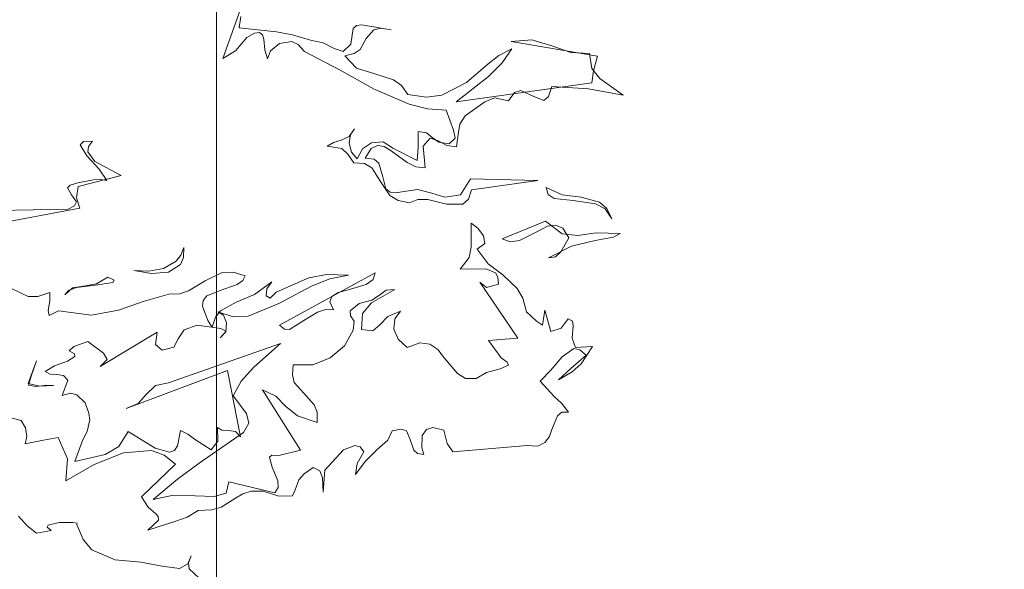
# Model space of a CAD drawing. Header units: millimetres. Extents: x -409347 to -76892, y 286088 to 1850972.
# Tile 19 of 256: x -299545 to -293900, y 428892 to 432039. Entities that reach past the tile are written whole.
import ezdxf

# ---------------------------------------------------------------- set-up
doc = ezdxf.new("R2010")
doc.units = ezdxf.units.MM
doc.linetypes.add('DGN Style 2', pattern=[3.08948, 1.853688, -1.235792])
for name, color, linetype, lineweight in [('a_drzewa 2', 7, 'Continuous', 0), ('A_P_BEMA_100_X_B', 181, 'Continuous', 0), ('A_P_WAND_BET_A_X', 25, 'Continuous', 0), ('A_P_WAND_BET_V_X', 131, 'DGN Style 2', 0)]:
    doc.layers.add(name, color=color, linetype=linetype, lineweight=lineweight)

msp = doc.modelspace()

# ---------------------------------------------------------------- linework, layer by layer
at = {"layer": 'a_drzewa 2'}
for p, q in [((-298379.7, 431816.7), (-298261.1, 432147.1)), ((-298276.9, 432057.6), (-298286, 431992.2)), ((-297614.3, 432005.6), (-297585.4, 432011)), ((-297585.4, 432011), (-297415.4, 431981.5)), ((-298286, 431992.2), (-298072.5, 431969.3)), ((-298198.2, 431961.5), (-298243.1, 431937.1)), ((-298169.3, 431966.9), (-298198.2, 431961.5)), ((-298153.5, 431953.6), (-298169.3, 431966.9)), ((-298072.5, 431969.3), (-297980.1, 431953.7)), ((-297646.4, 431900), (-297633.5, 431989.3)), ((-297633.5, 431989.3), (-297614.3, 432005.6)), ((-297515.3, 431981.8), (-297558, 431931.1)), ((-297475, 431991.1), (-297515.3, 431981.8)), ((-297415.4, 431981.5), (-297475, 431991.1)), ((-298243.1, 431937.1), (-298307.1, 431861.1)), ((-298145.4, 431927.8), (-298153.5, 431953.6)), ((-298140.1, 431866.6), (-298145.4, 431927.8)), ((-298055.1, 431903.2), (-298107.3, 431860.6)), ((-297985.6, 431915.1), (-298055.1, 431903.2)), ((-297948.9, 431897.6), (-297985.6, 431915.1)), ((-297980.1, 431953.7), (-297877.4, 431921.4)), ((-297877.4, 431921.4), (-297805.7, 431907)), ((-297805.7, 431907), (-297741.2, 431874.3)), ((-297689.8, 431858.1), (-297646.4, 431900)), ((-297558, 431931.1), (-297593.8, 431869.3)), ((-296727.9, 431914), (-296608.3, 431924.2)), ((-296233, 431830), (-296727.9, 431914)), ((-296608.3, 431924.2), (-296493.8, 431889.9)), ((-298307.1, 431861.1), (-298379.7, 431816.7)), ((-298124, 431815.1), (-298140.1, 431866.6)), ((-298107.3, 431860.6), (-298124, 431815.1)), ((-297913, 431856.6), (-297948.9, 431897.6)), ((-297707.1, 431750.8), (-297913, 431856.6)), ((-297741.2, 431874.3), (-297689.8, 431858.1)), ((-297627.1, 431845.8), (-297681.8, 431832.4)), ((-297593.8, 431869.3), (-297627.1, 431845.8)), ((-296797.5, 431834.6), (-296724.4, 431873.1)), ((-296724.4, 431873.1), (-296779.2, 431792)), ((-296493.8, 431889.9), (-296384.7, 431852.2)), ((-296384.7, 431852.2), (-296278.5, 431846.6)), ((-296278.5, 431846.6), (-296265.2, 431759.6)), ((-297681.8, 431832.4), (-297614, 431761.8)), ((-296860.9, 431785.1), (-296797.5, 431834.6)), ((-296779.2, 431792), (-296857.8, 431714.8)), ((-296255.2, 431745.8), (-296233, 431830)), ((-297512.6, 431641.1), (-297707.1, 431750.8)), ((-297614, 431761.8), (-297508.4, 431729.7)), ((-297508.4, 431729.7), (-297402.6, 431694.6)), ((-296984.2, 431680.5), (-296860.9, 431785.1)), ((-296265.2, 431759.6), (-296219.1, 431701.9)), ((-296264, 431677.5), (-296255.2, 431745.8)), ((-297402.6, 431694.6), (-297355.9, 431663.4)), ((-297124.8, 431606.8), (-296984.2, 431680.5)), ((-296857.8, 431714.8), (-297042.3, 431569.7)), ((-297042.3, 431569.7), (-296264, 431677.5)), ((-296219.1, 431701.9), (-296084.7, 431607.6)), ((-297311.4, 431555.5), (-297512.6, 431641.1)), ((-297355.9, 431663.4), (-297319, 431610.7)), ((-296708.8, 431621.8), (-296743, 431574.8)), ((-296671.6, 431633.8), (-296708.8, 431621.8)), ((-296601.3, 431601.6), (-296671.6, 431633.8)), ((-296494.5, 431657.7), (-296513, 431600.3)), ((-296284.6, 431643.4), (-296494.5, 431657.7)), ((-296084.7, 431607.6), (-296284.6, 431643.4)), ((-297319, 431610.7), (-297212, 431596.3)), ((-297212, 431596.3), (-297124.8, 431606.8)), ((-296877.7, 431569.1), (-296991.3, 431488.9)), ((-296823.7, 431591.4), (-296877.7, 431569.1)), ((-296743, 431574.8), (-296823.7, 431591.4)), ((-296540.5, 431577.4), (-296601.3, 431601.6)), ((-296513, 431600.3), (-296540.5, 431577.4)), ((-297206.3, 431529.3), (-297311.4, 431555.5)), ((-297099.8, 431520.7), (-297206.3, 431529.3)), ((-297057.7, 431406.8), (-297099.8, 431520.7)), ((-296991.3, 431488.9), (-297022.5, 431442.1)), ((-297656.9, 431370.2), (-297625.4, 431414.1)), ((-297625.4, 431414.1), (-297649.2, 431382.6)), ((-297260.7, 431307.2), (-297259.7, 431398.3)), ((-297259.7, 431398.3), (-297212, 431390.7)), ((-297212, 431390.7), (-297180.4, 431364)), ((-297047.9, 431360.6), (-297057.7, 431406.8)), ((-297022.5, 431442.1), (-297032.1, 431382.6)), ((-299198.5, 431323.5), (-299179.5, 431342.8)), ((-299179.5, 431342.8), (-299126.8, 431344.4)), ((-299126.8, 431344.4), (-299150.5, 431312.9)), ((-297781.5, 431315.5), (-297745.1, 431336.2)), ((-297745.1, 431336.2), (-297702.1, 431348.7)), ((-297702.1, 431348.7), (-297656.9, 431370.2)), ((-297649.2, 431382.6), (-297656.6, 431332.1)), ((-297580.4, 431300.4), (-297527.5, 431334.3)), ((-297527.5, 431334.3), (-297460.4, 431340)), ((-297460.4, 431340), (-297401.2, 431301)), ((-297191.8, 431360.1), (-297232.1, 431315.5)), ((-297146.6, 431346.3), (-297191.8, 431360.1)), ((-297180.4, 431364), (-297142.9, 431337.8)), ((-297097.1, 431318.2), (-297146.6, 431346.3)), ((-297142.9, 431337.8), (-297083.3, 431328.2)), ((-297083.3, 431328.2), (-297047.9, 431360.6)), ((-297032.1, 431382.6), (-297040.7, 431311.3)), ((-299160.6, 431259.2), (-299198.5, 431323.5)), ((-299150.5, 431312.9), (-299153.9, 431283.3)), ((-299153.9, 431283.3), (-299113.9, 431227.9)), ((-297698.1, 431302.1), (-297781.5, 431315.5)), ((-297663, 431269.8), (-297698.1, 431302.1)), ((-297656.6, 431332.1), (-297643.3, 431280.3)), ((-297643.3, 431280.3), (-297610.7, 431242)), ((-297610.7, 431242), (-297580.4, 431300.4)), ((-297530.6, 431301.7), (-297564, 431246)), ((-297493.9, 431319.5), (-297530.6, 431301.7)), ((-297455.2, 431314), (-297493.9, 431319.5)), ((-297414.8, 431288.1), (-297455.2, 431314)), ((-297324, 431222.4), (-297414.8, 431288.1)), ((-297401.2, 431301), (-297266.2, 431233.2)), ((-297266.2, 431233.2), (-297260.7, 431307.2)), ((-297232.1, 431315.5), (-297221.3, 431190.1)), ((-297040.7, 431311.3), (-297097.1, 431318.2)), ((-299089.5, 431183), (-299160.6, 431259.2)), ((-299113.9, 431227.9), (-298963, 431146.8)), ((-297629.4, 431219.8), (-297663, 431269.8)), ((-297564, 431246), (-297513.7, 431241.4)), ((-297513.7, 431241.4), (-297485.2, 431217.4)), ((-297274.8, 431197.2), (-297324, 431222.4)), ((-299045.8, 431119.2), (-299089.5, 431183)), ((-297567.4, 431216.3), (-297629.4, 431219.8)), ((-297526.9, 431190.4), (-297567.4, 431216.3)), ((-297476.2, 431112.4), (-297526.9, 431190.4)), ((-297485.2, 431217.4), (-297463.9, 431139.9)), ((-297221.3, 431190.1), (-297274.8, 431197.2)), ((-299212.1, 431104.9), (-299122.4, 431121.4)), ((-298963, 431146.8), (-299210.3, 431084.5)), ((-299122.4, 431121.4), (-299081.6, 431124.9)), ((-299081.6, 431124.9), (-299045.8, 431119.2)), ((-297422.3, 431031.8), (-297476.2, 431112.4)), ((-297463.9, 431139.9), (-297446.2, 431070.9)), ((-297017.3, 431037.1), (-296960.3, 431127.2)), ((-296960.3, 431127.2), (-296574.7, 431119)), ((-296574.7, 431119), (-296955.1, 431065.9)), ((-299271.3, 431076.4), (-299255.1, 431092.4)), ((-299247.4, 431037.3), (-299271.3, 431076.4)), ((-299255.1, 431092.4), (-299212.1, 431104.9)), ((-299210.3, 431084.5), (-299219.4, 431019.1)), ((-297446.2, 431070.9), (-297421.1, 431052.5)), ((-297421.1, 431052.5), (-297379.8, 431050.2)), ((-297379.8, 431050.2), (-297263.6, 431066)), ((-297263.6, 431066), (-297182.6, 431046.5)), ((-296955.1, 431065.9), (-296971, 431011.7)), ((-296527.2, 431079), (-296435.5, 431036.9)), ((-296515, 431039), (-296527.2, 431079)), ((-299220.3, 430995.5), (-299247.4, 431037.3)), ((-299230.3, 430974.1), (-299220.3, 430995.5)), ((-299219.4, 431019.1), (-299199.6, 430959.1)), ((-297375.8, 431003.5), (-297422.3, 431031.8)), ((-297310.1, 430991.5), (-297375.8, 431003.5)), ((-297261.8, 431010.3), (-297310.1, 430991.5)), ((-297205.9, 431009.2), (-297261.8, 431010.3)), ((-297097.9, 430983.2), (-297205.9, 431009.2)), ((-297182.6, 431046.5), (-297107.2, 431023.5)), ((-297107.2, 431023.5), (-297017.3, 431037.1)), ((-296971, 431011.7), (-297003.8, 430982.4)), ((-296480.6, 431015.4), (-296515, 431039)), ((-296371, 431004.3), (-296480.6, 431015.4)), ((-296435.5, 431036.9), (-296325.5, 431022.8)), ((-296243, 430985.8), (-296371, 431004.3)), ((-296325.5, 431022.8), (-296220.2, 430993.7)), ((-299859.4, 430943.8), (-299266.7, 430953.4)), ((-299199.6, 430959.1), (-299850.4, 430838.8)), ((-299266.7, 430953.4), (-299230.3, 430974.1)), ((-297003.8, 430982.4), (-297097.9, 430983.2)), ((-296187.5, 430955.3), (-296243, 430985.8)), ((-296220.2, 430993.7), (-296179, 430959)), ((-296150.5, 430899.7), (-296187.5, 430955.3)), ((-296179, 430959), (-296150.5, 430899.7)), ((-296778.2, 430784.3), (-296531.2, 430884.8)), ((-296531.2, 430884.8), (-296434, 430813.8)), ((-296956.3, 430736.7), (-296956.4, 430874.8)), ((-296956.4, 430874.8), (-296918.6, 430845.7)), ((-296918.6, 430845.7), (-296885.4, 430801.6)), ((-296573.3, 430828.3), (-296680.4, 430775)), ((-296519.9, 430856.4), (-296573.3, 430828.3)), ((-296473.5, 430863.3), (-296519.9, 430856.4)), ((-296430.9, 430846.3), (-296473.5, 430863.3)), ((-296396.7, 430790.5), (-296430.9, 430846.3)), ((-296885.4, 430801.6), (-296878.8, 430758.1)), ((-296732.7, 430767.6), (-296778.2, 430784.3)), ((-296680.4, 430775), (-296732.7, 430767.6)), ((-296442.8, 430710.2), (-296396.7, 430790.5)), ((-296434, 430813.8), (-296345, 430803.7)), ((-296245.5, 430774.1), (-296380.8, 430741.9)), ((-296345, 430803.7), (-296240.5, 430818.6)), ((-296141.5, 430794.7), (-296245.5, 430774.1)), ((-296240.5, 430818.6), (-296102.1, 430815.7)), ((-296102.1, 430815.7), (-296141.5, 430794.7)), ((-298621.3, 430691.2), (-298604.4, 430733.8)), ((-298604.4, 430733.8), (-298605.5, 430677.9)), ((-296968.8, 430676.9), (-296956.3, 430736.7)), ((-296878.8, 430758.1), (-296923, 430724.9)), ((-296923, 430724.9), (-296860.1, 430642.1)), ((-296380.8, 430741.9), (-296513.2, 430674.8)), ((-298720.6, 430615.2), (-298647.8, 430656.7)), ((-298647.8, 430656.7), (-298621.3, 430691.2)), ((-298605.5, 430677.9), (-298622.7, 430638.2)), ((-297019, 430610.9), (-296968.8, 430676.9)), ((-296513.2, 430674.8), (-296472.6, 430681.2)), ((-296472.6, 430681.2), (-296442.8, 430710.2)), ((-298788.6, 430585.8), (-298890, 430603.6)), ((-298890, 430603.6), (-298804.5, 430599.2)), ((-298804.5, 430599.2), (-298720.6, 430615.2)), ((-298622.7, 430638.2), (-298692.4, 430594.1)), ((-296872.1, 430611.7), (-297019, 430610.9)), ((-296817.4, 430590), (-296872.1, 430611.7)), ((-296860.1, 430642.1), (-296775.3, 430578.9)), ((-299103.8, 430526.5), (-299039.5, 430564.4)), ((-299039.5, 430564.4), (-299002.7, 430547)), ((-299002.7, 430547), (-299010.5, 430534.5)), ((-298692.4, 430594.1), (-298788.6, 430585.8)), ((-298577.4, 430486.4), (-298482.4, 430544.5)), ((-298482.4, 430544.5), (-298383.6, 430591.1)), ((-298383.6, 430591.1), (-298322.1, 430593.4)), ((-298322.1, 430593.4), (-298252.8, 430572.9)), ((-298265.1, 430545.4), (-298298.3, 430522)), ((-298252.8, 430572.9), (-298265.1, 430545.4)), ((-298074.3, 430479.5), (-297887.3, 430560.1)), ((-298055.2, 430290.1), (-297507.9, 430589.6)), ((-297887.3, 430560.1), (-297786.2, 430580.5)), ((-297766.5, 430555.8), (-297868.7, 430514.7)), ((-297786.2, 430580.5), (-297659.5, 430576.7)), ((-297659.5, 430576.7), (-297766.5, 430555.8)), ((-297519.2, 430550.5), (-297558, 430523.7)), ((-297507.9, 430589.6), (-297519.2, 430550.5)), ((-296803.5, 430564.7), (-296817.4, 430590)), ((-296800, 430523.9), (-296803.5, 430564.7)), ((-296775.3, 430578.9), (-296692.2, 430500.8)), ((-299592.2, 430499.5), (-299497.3, 430454.7)), ((-299286.5, 430463.9), (-299242.8, 430502.9)), ((-299265.2, 430489.2), (-299286.5, 430463.9)), ((-299219.5, 430504.9), (-299265.2, 430489.2)), ((-299242.8, 430502.9), (-299179.2, 430514.2)), ((-299097.5, 430521.2), (-299219.5, 430504.9)), ((-299179.2, 430514.2), (-299103.8, 430526.5)), ((-299010.5, 430534.5), (-299097.5, 430521.2)), ((-298389.7, 430490.7), (-298472, 430457.2)), ((-298298.3, 430522), (-298389.7, 430490.7)), ((-298199.5, 430465.8), (-298100, 430539)), ((-298128.8, 430498.3), (-298131.2, 430457)), ((-298100, 430539), (-298128.8, 430498.3)), ((-297868.7, 430514.7), (-298059.8, 430413.1)), ((-297666.9, 430490.8), (-297718.6, 430477.6)), ((-297558, 430523.7), (-297666.9, 430490.8)), ((-297393.9, 430493.6), (-297528.4, 430417.5)), ((-297482.3, 430462.6), (-297443.5, 430489.4)), ((-297443.5, 430489.4), (-297393.9, 430493.6)), ((-296688.4, 430216.1), (-296906.7, 430535.3)), ((-296906.7, 430535.3), (-296869, 430506.2)), ((-296869, 430506.2), (-296800, 430523.9)), ((-296692.2, 430500.8), (-296661, 430444.7)), ((-299497.3, 430454.7), (-299441.4, 430453.6)), ((-299441.4, 430453.6), (-299372.9, 430477.1)), ((-299372.9, 430477.1), (-299371.8, 430430.2)), ((-298836.7, 430426), (-298690.4, 430467.9)), ((-298690.4, 430467.9), (-298628.9, 430470.2)), ((-298628.9, 430470.2), (-298577.4, 430486.4)), ((-298493.4, 430431.9), (-298496.5, 430399.3)), ((-298472, 430457.2), (-298493.4, 430431.9)), ((-298304.4, 430421.6), (-298199.5, 430465.8)), ((-298131.2, 430457), (-298109.5, 430444.1)), ((-298109.5, 430444.1), (-298074.3, 430479.5)), ((-297754.8, 430453.9), (-297766.9, 430423.5)), ((-297718.6, 430477.6), (-297754.8, 430453.9)), ((-297598.6, 430414.4), (-297526.7, 430432.3)), ((-297526.7, 430432.3), (-297482.3, 430462.6)), ((-296661, 430444.7), (-296639.7, 430367.2)), ((-299371.8, 430430.2), (-299381.6, 430373.5)), ((-299132.6, 430347.8), (-298979.3, 430375.6)), ((-298979.3, 430375.6), (-298836.7, 430426)), ((-298496.5, 430399.3), (-298465.9, 430316.7)), ((-298394.3, 430372.8), (-298304.4, 430421.6)), ((-298059.8, 430413.1), (-298236, 430342.2)), ((-297792.6, 430380.2), (-297838.3, 430364.5)), ((-297745.4, 430378.3), (-297792.6, 430380.2)), ((-297766.9, 430423.5), (-297745.4, 430378.3)), ((-297650.8, 430371.7), (-297598.6, 430414.4)), ((-297528.4, 430417.5), (-297579.1, 430357.3)), ((-296547.8, 430289.8), (-296534.6, 430376.2)), ((-296534.6, 430376.2), (-296500.6, 430252.7)), ((-299381.6, 430373.5), (-299376.2, 430344.6)), ((-299376.2, 430344.6), (-299322.8, 430372.7)), ((-299322.8, 430372.7), (-299132.6, 430347.8)), ((-298442, 430277.6), (-298423.4, 430335)), ((-298423.4, 430335), (-298394.3, 430372.8)), ((-298320.8, 430337.9), (-298408.4, 430365.7)), ((-298408.4, 430365.7), (-298377.5, 430347.8)), ((-298377.5, 430347.8), (-298358.9, 430302.3)), ((-298236, 430342.2), (-298320.8, 430337.9)), ((-297838.3, 430364.5), (-297924.7, 430310.1)), ((-297648.3, 430342.6), (-297650.8, 430371.7)), ((-297628.1, 430312), (-297648.3, 430342.6)), ((-297579.1, 430357.3), (-297585.9, 430265.6)), ((-297479.5, 430292.4), (-297433.6, 430340.4)), ((-297433.6, 430340.4), (-297362.7, 430369.9)), ((-297394.2, 430326.1), (-297400.9, 430266.8)), ((-297362.7, 430369.9), (-297394.2, 430326.1)), ((-296639.7, 430367.2), (-296582.2, 430313.3)), ((-296440.6, 430272.5), (-296401.1, 430325.9)), ((-296401.1, 430325.9), (-296376.5, 430313.3)), ((-298602.4, 430263.9), (-298636.1, 430211)), ((-298528.3, 430290.8), (-298602.4, 430263.9)), ((-298391.4, 430270.2), (-298528.3, 430290.8)), ((-298465.9, 430316.7), (-298442, 430277.6)), ((-298360.7, 430255.2), (-298391.4, 430270.2)), ((-298358.9, 430302.3), (-298363.4, 430252)), ((-298026.7, 430266.1), (-298055.2, 430290.1)), ((-297997.3, 430265.7), (-298026.7, 430266.1)), ((-297924.7, 430310.1), (-297997.3, 430265.7)), ((-297683.7, 430172.1), (-297632.6, 430261.6)), ((-297632.6, 430261.6), (-297628.1, 430312)), ((-297585.9, 430265.6), (-297520.5, 430256.5)), ((-297520.5, 430256.5), (-297479.5, 430292.4)), ((-297400.9, 430266.8), (-297375.5, 430210.2)), ((-296582.2, 430313.3), (-296547.8, 430289.8)), ((-296500.6, 430252.7), (-296440.6, 430272.5)), ((-296371.3, 430287.3), (-296377, 430216.3)), ((-296376.5, 430313.3), (-296371.3, 430287.3)), ((-298757, 430250.6), (-299083.8, 430052.3)), ((-298765.6, 430179.4), (-298757, 430250.6)), ((-298636.1, 430211), (-298661.5, 430164.8)), ((-298395.6, 430216.9), (-298360.7, 430255.2)), ((-298363.4, 430252), (-298395.6, 430216.9)), ((-297375.5, 430210.2), (-297324.3, 430161.7)), ((-296857.6, 430201.6), (-296688.4, 430216.1)), ((-296377, 430216.3), (-296357.7, 430162.1)), ((-299234.8, 430168.6), (-299262, 430142.8)), ((-299154.9, 430196), (-299234.8, 430168.6)), ((-299064, 430130.3), (-299154.9, 430196)), ((-298727.6, 430147.4), (-298765.6, 430179.4)), ((-298661.5, 430164.8), (-298727.6, 430147.4)), ((-298691, 429959.5), (-298049.1, 430184.9)), ((-298049.1, 430184.9), (-298202, 430048.4)), ((-297766, 430103.3), (-297683.7, 430172.1)), ((-297324.3, 430161.7), (-297250.2, 430188.6)), ((-297250.2, 430188.6), (-297193.8, 430181.7)), ((-297193.8, 430181.7), (-297147.1, 430150.4)), ((-297147.1, 430150.4), (-297110.7, 430103.6)), ((-296784.5, 430102.1), (-296857.6, 430201.6)), ((-296368.8, 430155.3), (-296435.3, 430108.5)), ((-296333.1, 430149.5), (-296368.8, 430155.3)), ((-296357.7, 430162.1), (-296261.2, 430167.4)), ((-296298, 430117.3), (-296333.1, 430149.5)), ((-296261.2, 430167.4), (-296326.1, 430067.8)), ((-299229.8, 430110.3), (-299271.6, 430083.2)), ((-299262, 430142.8), (-299231.1, 430124.9)), ((-299231.1, 430124.9), (-299229.8, 430110.3)), ((-299083.8, 430052.3), (-299043.3, 430093.9)), ((-299043.3, 430093.9), (-299064, 430130.3)), ((-297865.3, 430062.5), (-297766, 430103.3)), ((-297110.7, 430103.6), (-297035.4, 430013)), ((-296750.1, 430078.6), (-296784.5, 430102.1)), ((-296435.3, 430108.5), (-296499.4, 430032.5)), ((-296385.6, 430042.2), (-296298, 430117.3)), ((-299448.1, 430085.7), (-299495.7, 429955.3)), ((-299478.8, 429997.9), (-299448.1, 430085.7)), ((-299345.7, 430056.3), (-299398.8, 430025.3)), ((-299271.6, 430083.2), (-299345.7, 430056.3)), ((-298202, 430048.4), (-298274.5, 429968.7)), ((-297980.9, 430005.6), (-297976.9, 430061.8)), ((-297976.9, 430061.8), (-297865.3, 430062.5)), ((-296868.4, 430018.5), (-296790.9, 430039.8)), ((-296790.9, 430039.8), (-296742.8, 430061.6)), ((-296742.8, 430061.6), (-296750.1, 430078.6)), ((-296456.5, 429977.4), (-296385.6, 430042.2)), ((-296326.1, 430067.8), (-296378, 430022.3)), ((-299494.9, 429946.6), (-299478.8, 429997.9)), ((-299398.8, 430025.3), (-299371.1, 430010)), ((-299371.1, 430010), (-299332.7, 430007.5)), ((-299332.7, 430007.5), (-299294, 430002)), ((-299294, 430002), (-299268.2, 429974.8)), ((-298353.2, 430029.6), (-298934, 429812.4)), ((-298279.6, 429650.9), (-298353.2, 430029.6)), ((-297971.3, 429962.3), (-297980.9, 430005.6)), ((-297035.4, 430013), (-296988.9, 429984.7)), ((-296988.9, 429984.7), (-296927.2, 429984.1)), ((-296927.2, 429984.1), (-296868.4, 430018.5)), ((-296499.4, 430032.5), (-296561.5, 429968.4)), ((-296378, 430022.3), (-296456.5, 429977.4)), ((-299495.7, 429955.3), (-299429.8, 429940.4)), ((-299453.1, 429938.4), (-299494.9, 429946.6)), ((-299389.2, 429946.8), (-299453.1, 429938.4)), ((-299429.8, 429940.4), (-299350.8, 429944.2)), ((-299350.8, 429944.2), (-299389.2, 429946.8)), ((-299268.2, 429974.8), (-299301.8, 429886.7)), ((-298820.4, 429892.6), (-298766.1, 429944.3)), ((-298766.1, 429944.3), (-298691, 429959.5)), ((-298274.5, 429968.7), (-298320.3, 429885.5)), ((-297916, 429899.5), (-297971.3, 429962.3)), ((-296561.5, 429968.4), (-296480.6, 429881.3)), ((-299301.8, 429886.7), (-299252.9, 429899.7)), ((-299252.9, 429899.7), (-299216.9, 429891)), ((-299216.9, 429891), (-299168.9, 429845.2)), ((-298866, 429841.7), (-298820.4, 429892.6)), ((-298320.3, 429885.5), (-298244, 429783.3)), ((-297935.2, 429574.6), (-298152.8, 429920.4)), ((-298152.8, 429920.4), (-298076.2, 429882.8)), ((-298076.2, 429882.8), (-298021.3, 429825.8)), ((-297857.5, 429834), (-297916, 429899.5)), ((-296480.6, 429881.3), (-296439.1, 429843.7)), ((-299168.9, 429845.2), (-299149.1, 429785.2)), ((-298934, 429812.4), (-298866, 429841.7)), ((-298021.3, 429825.8), (-297951.9, 429770.1)), ((-297839.2, 429791.5), (-297857.5, 429834)), ((-296439.1, 429843.7), (-296399.4, 429791.3)), ((-299536.3, 429743.2), (-299587.4, 429756.5)), ((-299149.1, 429785.2), (-299142.9, 429747.5)), ((-298244, 429783.3), (-298230.5, 429728.6)), ((-297951.9, 429770.1), (-297840, 429732.6)), ((-297840, 429732.6), (-297839.2, 429791.5)), ((-296462.3, 429771.2), (-296493.7, 429692.1)), ((-296437.6, 429790.9), (-296462.3, 429771.2)), ((-296399.4, 429791.3), (-296437.6, 429790.9)), ((-299512.1, 429701.2), (-299536.3, 429743.2)), ((-299505, 429651.9), (-299512.1, 429701.2)), ((-299142.9, 429747.5), (-299157.9, 429681.6)), ((-298409.7, 429625.1), (-298410.6, 429704.4)), ((-298410.6, 429704.4), (-298385.7, 429688.9)), ((-298230.5, 429728.6), (-298261.2, 429676)), ((-297176.5, 429704.2), (-297213.6, 429692.2)), ((-297113.5, 429689), (-297176.5, 429704.2)), ((-299513.2, 429610), (-299505, 429651.9)), ((-299325.3, 429646.7), (-299409.1, 429630.7)), ((-299270.8, 429525), (-299325.3, 429646.7)), ((-299157.9, 429681.6), (-299185.7, 429629.2)), ((-298977, 429594.2), (-298922.8, 429681.1)), ((-298922.8, 429681.1), (-298767.7, 429585.7)), ((-298639.6, 429599.6), (-298623.5, 429686.2)), ((-298623.5, 429686.2), (-298580.7, 429666.3)), ((-298580.7, 429666.3), (-298542.9, 429637.2)), ((-298261.2, 429676), (-298516.3, 429498.5)), ((-298385.7, 429688.9), (-298347.3, 429686.3)), ((-298347.3, 429686.3), (-298308.6, 429680.8)), ((-298308.6, 429680.8), (-298279.6, 429650.9)), ((-297409.8, 429684.2), (-297434.7, 429632.1)), ((-297357.8, 429694.6), (-297409.8, 429684.2)), ((-297327.6, 429685.4), (-297357.8, 429694.6)), ((-297305.7, 429634.4), (-297327.6, 429685.4)), ((-297237.1, 429657.9), (-297239.9, 429587.1)), ((-297213.6, 429692.2), (-297237.1, 429657.9)), ((-297095.1, 429611.3), (-297113.5, 429689)), ((-296508, 429652.7), (-296534.4, 429618.1)), ((-296493.7, 429692.1), (-296508, 429652.7)), ((-299409.1, 429630.7), (-299513.2, 429610)), ((-299185.7, 429629.2), (-299228.2, 429508.1)), ((-299055.5, 429549.3), (-298977, 429594.2)), ((-298767.7, 429585.7), (-298686.4, 429563.2)), ((-298657.8, 429571.6), (-298639.6, 429599.6)), ((-298542.9, 429637.2), (-298446.5, 429575)), ((-298446.5, 429575), (-298409.7, 429625.1)), ((-297623.1, 429601.3), (-297688.4, 429575.2)), ((-297592.9, 429592.2), (-297623.1, 429601.3)), ((-297572.9, 429564.5), (-297592.9, 429592.2)), ((-297434.7, 429632.1), (-297494.7, 429577.1)), ((-297285.8, 429574.4), (-297305.7, 429634.4)), ((-297239.9, 429587.1), (-297227.9, 429549.9)), ((-297061.6, 429564.2), (-297095.1, 429611.3)), ((-296635.8, 429600.6), (-297061.6, 429564.2)), ((-296573.8, 429597.1), (-296635.8, 429600.6)), ((-296534.4, 429618.1), (-296573.8, 429597.1)), ((-299228.2, 429508.1), (-299055.5, 429549.3)), ((-298950.5, 429558.3), (-299118.1, 429491.1)), ((-298790, 429572), (-298950.5, 429558.3)), ((-298717.3, 429545.9), (-298790, 429572)), ((-298651, 429492.8), (-298717.3, 429545.9)), ((-298686.4, 429563.2), (-298657.8, 429571.6)), ((-298113.8, 429532.9), (-298100.2, 429545.8)), ((-298097.2, 429475.6), (-298113.8, 429532.9)), ((-298100.2, 429545.8), (-298058.9, 429543.5)), ((-298058.9, 429543.5), (-297935.2, 429574.6)), ((-297688.4, 429575.2), (-297796.1, 429460.2)), ((-297611.2, 429496.6), (-297572.9, 429564.5)), ((-297494.7, 429577.1), (-297565.3, 429509.3)), ((-297263.7, 429555.7), (-297285.8, 429574.4)), ((-297227.9, 429549.9), (-297263.7, 429555.7)), ((-299280.5, 429397.8), (-299270.8, 429525)), ((-299118.1, 429491.1), (-299280.5, 429397.8)), ((-298846.6, 429305.7), (-298651, 429492.8)), ((-298516.3, 429498.5), (-298640.9, 429408.5)), ((-298064.2, 429399.1), (-298097.2, 429475.6)), ((-297862.1, 429475.1), (-297914.7, 429438.3)), ((-297825.1, 429454.8), (-297862.1, 429475.1)), ((-297565.3, 429509.3), (-297620.5, 429434.1)), ((-297620.5, 429434.1), (-297611.2, 429496.6)), ((-297914.7, 429438.3), (-297944.1, 429403.5)), ((-297809.9, 429414.9), (-297825.1, 429454.8)), ((-297805.8, 429333), (-297809.9, 429414.9)), ((-297796.1, 429460.2), (-297805.8, 429333)), ((-298640.9, 429408.5), (-298780.6, 429290.7)), ((-298360.6, 429326.7), (-298345.7, 429392.6)), ((-298345.7, 429392.6), (-298081.8, 429330)), ((-298081.8, 429330), (-298063.8, 429360.9)), ((-298063.8, 429360.9), (-298064.2, 429399.1)), ((-297944.1, 429403.5), (-297965.6, 429345.8)), ((-298809.2, 429247.2), (-298846.6, 429305.7)), ((-298780.6, 429290.7), (-298662.3, 429315.6)), ((-298662.3, 429315.6), (-298538.5, 429311.5)), ((-298538.5, 429311.5), (-298429.6, 429309)), ((-298429.6, 429309), (-298360.6, 429326.7)), ((-298266.3, 429323), (-298308.3, 429298.8)), ((-298217.7, 429338.9), (-298266.3, 429323)), ((-298150.1, 429338.8), (-298217.7, 429338.9)), ((-298059.6, 429311.3), (-298150.1, 429338.8)), ((-297980.3, 429312.2), (-298059.6, 429311.3)), ((-297965.6, 429345.8), (-297980.3, 429312.2)), ((-298764.9, 429209.8), (-298809.2, 429247.2)), ((-298389.1, 429247.8), (-298443.5, 429231.4)), ((-298308.3, 429298.8), (-298389.1, 429247.8)), ((-299551.1, 429195.4), (-299502.4, 429140.8)), ((-298751.7, 429193.3), (-298764.9, 429209.8)), ((-298750, 429172.9), (-298751.7, 429193.3)), ((-298584, 429190), (-298649.6, 429166.8)), ((-298522.6, 429227.6), (-298584, 429190)), ((-298443.5, 429231.4), (-298522.6, 429227.6)), ((-299502.4, 429140.8), (-299448.8, 429098.4)), ((-299387.1, 429133.1), (-299382.3, 429145.2)), ((-299365, 429114.4), (-299387.1, 429133.1)), ((-299382.3, 429145.2), (-299318.9, 429159.5)), ((-299318.9, 429159.5), (-299239.6, 429160.4)), ((-299239.6, 429160.4), (-299215.8, 429156.5)), ((-299215.8, 429156.5), (-299218, 429147.5)), ((-299218, 429147.5), (-299181.3, 429062.5)), ((-298809.7, 429114.9), (-298750, 429172.9)), ((-298649.6, 429166.8), (-298809.7, 429114.9)), ((-299448.8, 429098.4), (-299365, 429114.4)), ((-299181.3, 429062.5), (-299132.1, 429002.1)), ((-299132.1, 429002.1), (-298998, 428946)), ((-298581.7, 428922.8), (-298562.1, 428968.6)), ((-298562.1, 428968.6), (-298576.4, 428929.2)), ((-298998, 428946), (-298849.9, 428932.2)), ((-298849.9, 428932.2), (-298727.5, 428910.4)), ((-298727.5, 428910.4), (-298629.3, 428895.3)), ((-298629.3, 428895.3), (-298581.7, 428922.8)), ((-298576.4, 428929.2), (-298573.4, 428894.2)), ((-298573.4, 428894.2), (-298515.9, 428840.3))]:
    msp.add_line(p, q, dxfattribs=at)
at = {"layer": 'A_P_BEMA_100_X_B'}
msp.add_line((-298417, 432305.4), (-298417, 422617.6), dxfattribs=at)
at = {"layer": 'A_P_WAND_BET_A_X', "ltscale": 0.01}
msp.add_3dface([(-409346.6, 1850971.6), (-87526.5, 1850971.6), (-87526.5, 286087.9), (-409346.6, 286087.9)], dxfattribs=at)
at = {"layer": 'A_P_WAND_BET_V_X'}
msp.add_3dface([(-346399.5, 477353.8), (-346399.5, 342353.8), (-171399.5, 342353.8), (-171399.5, 477353.8)], dxfattribs=at)

doc.saveas('drawing.dxf')
